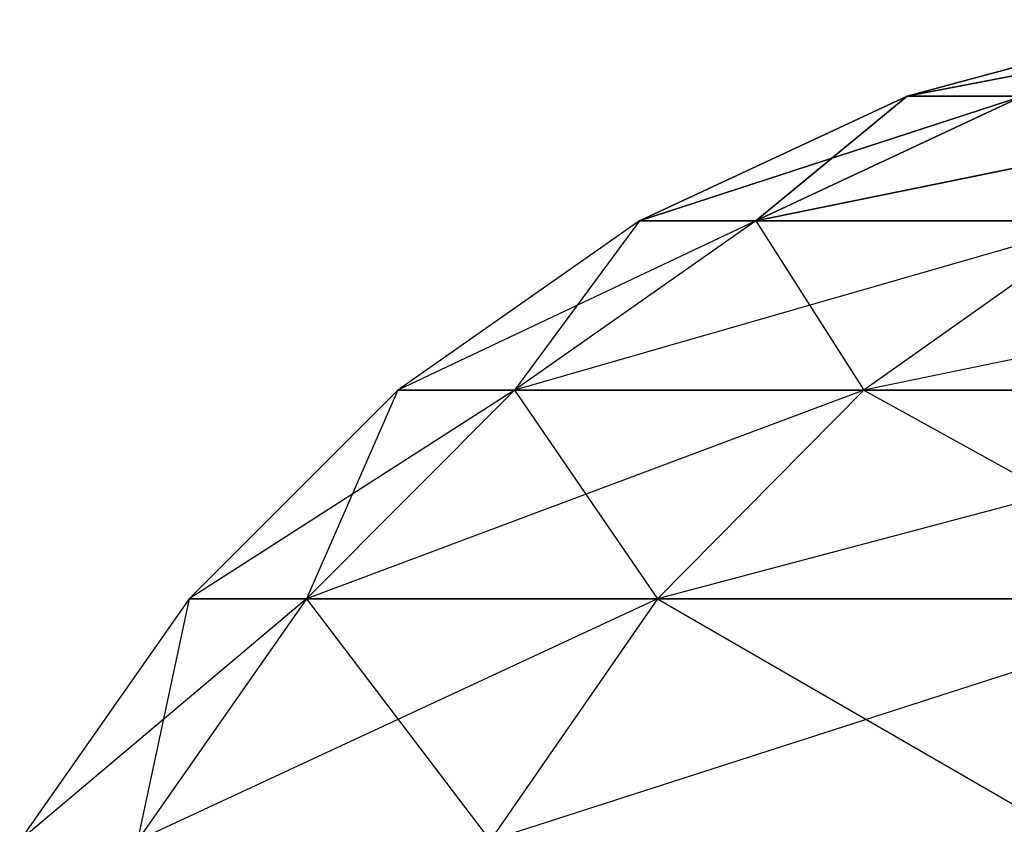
# Model space of a CAD drawing. Extents: x 0.1 to 26.3, y 0 to 13.2.
# Tile 60 of 256: x 2.64965 to 2.66128, y 13.2356 to 13.24511. Entities that reach past the tile are written whole.
import ezdxf

# ---------------------------------------------------------------- set-up
doc = ezdxf.new("R2010")
doc.units = 0
doc.header["$LTSCALE"] = 2.54
doc.layers.get('0').update_dxf_attribs({"color": 13, "linetype": 'CONTINUOUS'})

# ---------------------------------------------------------------- blocks, each defined once
blk = doc.blocks.new('POJEMNIK_NA_R_CZNIKI_PAPIE')
at = {"color": 0}
for p, q in [((2.663496, 13.24511, 28.85), (2.660129, 13.244206, 28.85)), ((2.663496, 13.24511, 28.85), (2.660129, 13.244206, 28.85)), ((2.664848, 13.24511, 28.81387), (2.660129, 13.244206, 28.85)), ((2.664848, 13.24511, 28.81387), (2.660129, 13.244206, 28.85)), ((2.663496, 13.24511, 18.55), (2.660129, 13.244206, 18.55)), ((2.663496, 13.24511, 18.55), (2.660129, 13.244206, 18.55)), ((2.664848, 13.24511, 18.51387), (2.660129, 13.244206, 18.55)), ((2.664848, 13.24511, 18.51387), (2.660129, 13.244206, 18.55)), ((2.660129, 13.244206, 28.85), (2.656969, 13.242734, 28.85)), ((2.660129, 13.244206, 28.85), (2.656969, 13.242734, 28.85)), ((2.66149, 13.244206, 28.813617), (2.656969, 13.242734, 28.85)), ((2.66149, 13.244206, 28.813617), (2.656969, 13.242734, 28.85)), ((2.660129, 13.244206, 18.55), (2.656969, 13.242734, 18.55)), ((2.660129, 13.244206, 18.55), (2.656969, 13.242734, 18.55)), ((2.66149, 13.244206, 18.513618), (2.656969, 13.242734, 18.55)), ((2.66149, 13.244206, 18.513618), (2.656969, 13.242734, 18.55)), ((2.66149, 13.244206, 28.886383), (2.65834, 13.242734, 28.886618)), ((2.66149, 13.244206, 28.886383), (2.65834, 13.242734, 28.886618)), ((2.660129, 13.244206, 28.85), (2.65834, 13.242734, 28.886618)), ((2.660129, 13.244206, 28.85), (2.65834, 13.242734, 28.886618)), ((2.66149, 13.244206, 28.813617), (2.65834, 13.242734, 28.813382)), ((2.66149, 13.244206, 28.813617), (2.65834, 13.242734, 28.813382)), ((2.665567, 13.244206, 28.777441), (2.65834, 13.242734, 28.813382)), ((2.665567, 13.244206, 28.777441), (2.65834, 13.242734, 28.813382)), ((2.66149, 13.244206, 18.586382), (2.65834, 13.242734, 18.586618)), ((2.66149, 13.244206, 18.586382), (2.65834, 13.242734, 18.586618)), ((2.660129, 13.244206, 18.55), (2.65834, 13.242734, 18.586618)), ((2.660129, 13.244206, 18.55), (2.65834, 13.242734, 18.586618)), ((2.66149, 13.244206, 18.513618), (2.65834, 13.242734, 18.513382)), ((2.66149, 13.244206, 18.513618), (2.65834, 13.242734, 18.513382)), ((2.665567, 13.244206, 18.47744), (2.65834, 13.242734, 18.513382)), ((2.665567, 13.244206, 18.47744), (2.65834, 13.242734, 18.513382)), ((2.66149, 13.244206, 28.886383), (2.660129, 13.244206, 28.85)), ((2.660129, 13.244206, 28.85), (2.66149, 13.244206, 28.813617)), ((2.66149, 13.244206, 28.886383), (2.660129, 13.244206, 28.85)), ((2.660129, 13.244206, 28.85), (2.66149, 13.244206, 28.813617)), ((2.66149, 13.244206, 18.586382), (2.660129, 13.244206, 18.55)), ((2.660129, 13.244206, 18.55), (2.66149, 13.244206, 18.513618)), ((2.66149, 13.244206, 18.586382), (2.660129, 13.244206, 18.55)), ((2.660129, 13.244206, 18.55), (2.66149, 13.244206, 18.513618)), ((2.656969, 13.242734, 28.85), (2.654114, 13.240733, 28.85)), ((2.65834, 13.242734, 28.813382), (2.654114, 13.240733, 28.85)), ((2.656969, 13.242734, 18.55), (2.654114, 13.240733, 18.55)), ((2.65834, 13.242734, 18.513382), (2.654114, 13.240733, 18.55)), ((2.65834, 13.242734, 28.886618), (2.655492, 13.240733, 28.886832)), ((2.656969, 13.242734, 28.85), (2.655492, 13.240733, 28.886832)), ((2.65834, 13.242734, 28.813382), (2.655492, 13.240733, 28.813168)), ((2.662442, 13.242734, 28.776968), (2.655492, 13.240733, 28.813168)), ((2.65834, 13.242734, 18.586618), (2.655492, 13.240733, 18.586832)), ((2.656969, 13.242734, 18.55), (2.655492, 13.240733, 18.586832)), ((2.65834, 13.242734, 18.513382), (2.655492, 13.240733, 18.513168)), ((2.662442, 13.242734, 18.47697), (2.655492, 13.240733, 18.513168)), ((2.65834, 13.242734, 28.886618), (2.656969, 13.242734, 28.85)), ((2.656969, 13.242734, 28.85), (2.65834, 13.242734, 28.813382)), ((2.65834, 13.242734, 18.586618), (2.656969, 13.242734, 18.55)), ((2.656969, 13.242734, 18.55), (2.65834, 13.242734, 18.513382)), ((2.65834, 13.242734, 28.886618), (2.659619, 13.240733, 28.923456)), ((2.65834, 13.242734, 18.586618), (2.659619, 13.240733, 18.623456)), ((2.662442, 13.242734, 28.923032), (2.65834, 13.242734, 28.886618)), ((2.65834, 13.242734, 28.813382), (2.662442, 13.242734, 28.776968)), ((2.662442, 13.242734, 18.62303), (2.65834, 13.242734, 18.586618)), ((2.65834, 13.242734, 18.513382), (2.662442, 13.242734, 18.47697)), ((2.662442, 13.242734, 28.923032), (2.659619, 13.240733, 28.923456)), ((2.662442, 13.242734, 28.776968), (2.659619, 13.240733, 28.776544)), ((2.669255, 13.242734, 28.740964), (2.659619, 13.240733, 28.776544)), ((2.662442, 13.242734, 18.62303), (2.659619, 13.240733, 18.623456)), ((2.662442, 13.242734, 18.47697), (2.659619, 13.240733, 18.476544)), ((2.669255, 13.242734, 18.440965), (2.659619, 13.240733, 18.476544)), ((2.654114, 13.240733, 28.85), (2.651649, 13.238269, 28.85)), ((2.655492, 13.240733, 28.813168), (2.651649, 13.238269, 28.85)), ((2.654114, 13.240733, 18.55), (2.651649, 13.238269, 18.55)), ((2.655492, 13.240733, 18.513168), (2.651649, 13.238269, 18.55)), ((2.655492, 13.240733, 28.886832), (2.653034, 13.238269, 28.887015)), ((2.654114, 13.240733, 28.85), (2.653034, 13.238269, 28.887015)), ((2.655492, 13.240733, 28.813168), (2.653034, 13.238269, 28.812985)), ((2.659619, 13.240733, 28.776544), (2.653034, 13.238269, 28.812985)), ((2.655492, 13.240733, 18.586832), (2.653034, 13.238269, 18.587015)), ((2.654114, 13.240733, 18.55), (2.653034, 13.238269, 18.587015)), ((2.655492, 13.240733, 18.513168), (2.653034, 13.238269, 18.512985)), ((2.659619, 13.240733, 18.476544), (2.653034, 13.238269, 18.512985)), ((2.655492, 13.240733, 28.886832), (2.654114, 13.240733, 28.85)), ((2.654114, 13.240733, 28.85), (2.655492, 13.240733, 28.813168)), ((2.655492, 13.240733, 18.586832), (2.654114, 13.240733, 18.55)), ((2.654114, 13.240733, 18.55), (2.655492, 13.240733, 18.513168)), ((2.659619, 13.240733, 28.923456), (2.655492, 13.240733, 28.886832)), ((2.655492, 13.240733, 28.886832), (2.657181, 13.238269, 28.923825)), ((2.655492, 13.240733, 28.813168), (2.659619, 13.240733, 28.776544)), ((2.659619, 13.240733, 18.623456), (2.655492, 13.240733, 18.586832)), ((2.655492, 13.240733, 18.586832), (2.657181, 13.238269, 18.623824)), ((2.655492, 13.240733, 18.513168), (2.659619, 13.240733, 18.476544)), ((2.659619, 13.240733, 28.923456), (2.657181, 13.238269, 28.923825)), ((2.659619, 13.240733, 28.776544), (2.657181, 13.238269, 28.776175)), ((2.666471, 13.240733, 28.740329), (2.657181, 13.238269, 28.776175)), ((2.659619, 13.240733, 18.623456), (2.657181, 13.238269, 18.623824)), ((2.659619, 13.240733, 18.476544), (2.657181, 13.238269, 18.476176)), ((2.666471, 13.240733, 18.440329), (2.657181, 13.238269, 18.476176)), ((2.666471, 13.240733, 28.959671), (2.659619, 13.240733, 28.923456)), ((2.659619, 13.240733, 28.923456), (2.664067, 13.238269, 28.96022)), ((2.659619, 13.240733, 28.776544), (2.666471, 13.240733, 28.740329)), ((2.666471, 13.240733, 18.659671), (2.659619, 13.240733, 18.623456)), ((2.659619, 13.240733, 18.623456), (2.664067, 13.238269, 18.660219)), ((2.659619, 13.240733, 18.476544), (2.666471, 13.240733, 18.440329)), ((2.651649, 13.238269, 28.85), (2.649649, 13.235413, 28.85)), ((2.653034, 13.238269, 28.812985), (2.649649, 13.235413, 28.85)), ((2.651649, 13.238269, 18.55), (2.649649, 13.235413, 18.55)), ((2.653034, 13.238269, 18.512985), (2.649649, 13.235413, 18.55)), ((2.653034, 13.238269, 28.887015), (2.65104, 13.235413, 28.887164)), ((2.651649, 13.238269, 28.85), (2.65104, 13.235413, 28.887164)), ((2.653034, 13.238269, 28.812985), (2.65104, 13.235413, 28.812836)), ((2.657181, 13.238269, 28.776175), (2.65104, 13.235413, 28.812836)), ((2.653034, 13.238269, 18.587015), (2.65104, 13.235413, 18.587164)), ((2.651649, 13.238269, 18.55), (2.65104, 13.235413, 18.587164)), ((2.653034, 13.238269, 18.512985), (2.65104, 13.235413, 18.512836)), ((2.657181, 13.238269, 18.476176), (2.65104, 13.235413, 18.512836)), ((2.653034, 13.238269, 28.887015), (2.651649, 13.238269, 28.85)), ((2.651649, 13.238269, 28.85), (2.653034, 13.238269, 28.812985)), ((2.653034, 13.238269, 18.587015), (2.651649, 13.238269, 18.55)), ((2.651649, 13.238269, 18.55), (2.653034, 13.238269, 18.512985)), ((2.657181, 13.238269, 28.923825), (2.653034, 13.238269, 28.887015)), ((2.653034, 13.238269, 28.887015), (2.655204, 13.235413, 28.924121)), ((2.653034, 13.238269, 28.812985), (2.657181, 13.238269, 28.776175)), ((2.657181, 13.238269, 18.623824), (2.653034, 13.238269, 18.587015)), ((2.653034, 13.238269, 18.587015), (2.655204, 13.235413, 18.624121)), ((2.653034, 13.238269, 18.512985), (2.657181, 13.238269, 18.476176)), ((2.657181, 13.238269, 28.923825), (2.655204, 13.235413, 28.924121)), ((2.657181, 13.238269, 28.776175), (2.655204, 13.235413, 28.775879)), ((2.664067, 13.238269, 28.73978), (2.655204, 13.235413, 28.775879)), ((2.657181, 13.238269, 18.623824), (2.655204, 13.235413, 18.624121)), ((2.657181, 13.238269, 18.476176), (2.655204, 13.235413, 18.475879)), ((2.664067, 13.238269, 18.439781), (2.655204, 13.235413, 18.475879)), ((2.664067, 13.238269, 28.96022), (2.657181, 13.238269, 28.923825)), ((2.657181, 13.238269, 28.923825), (2.662118, 13.235413, 28.960663)), ((2.657181, 13.238269, 28.776175), (2.664067, 13.238269, 28.73978)), ((2.664067, 13.238269, 18.660219), (2.657181, 13.238269, 18.623824)), ((2.657181, 13.238269, 18.623824), (2.662118, 13.235413, 18.660664)), ((2.657181, 13.238269, 18.476176), (2.664067, 13.238269, 18.439781))]:
    blk.add_line(p, q, dxfattribs=at)
mesh = blk.add_polyface(dxfattribs=at)
corners = [(2.66149, 13.244206, 28.886383), (2.663496, 13.24511, 28.85), (2.660129, 13.244206, 28.85)]
mesh.append_faces([[corners[k] for k in face] for face in [(0, 1, 2)]], dxfattribs={"color": 0})
mesh = blk.add_polyface(dxfattribs=at)
corners = [(2.663496, 13.24511, 28.85), (2.664848, 13.24511, 28.81387), (2.660129, 13.244206, 28.85)]
mesh.append_faces([[corners[k] for k in face] for face in [(0, 1, 2)]], dxfattribs={"color": 0})
mesh = blk.add_polyface(dxfattribs=at)
corners = [(2.660129, 13.244206, 28.85), (2.664848, 13.24511, 28.81387), (2.66149, 13.244206, 28.813617)]
mesh.append_faces([[corners[k] for k in face] for face in [(0, 1, 2)]], dxfattribs={"color": 0})
mesh = blk.add_polyface(dxfattribs=at)
corners = [(2.66149, 13.244206, 18.586382), (2.663496, 13.24511, 18.55), (2.660129, 13.244206, 18.55)]
mesh.append_faces([[corners[k] for k in face] for face in [(0, 1, 2)]], dxfattribs={"color": 0})
mesh = blk.add_polyface(dxfattribs=at)
corners = [(2.663496, 13.24511, 18.55), (2.664848, 13.24511, 18.51387), (2.660129, 13.244206, 18.55)]
mesh.append_faces([[corners[k] for k in face] for face in [(0, 1, 2)]], dxfattribs={"color": 0})
mesh = blk.add_polyface(dxfattribs=at)
corners = [(2.660129, 13.244206, 18.55), (2.664848, 13.24511, 18.51387), (2.66149, 13.244206, 18.513618)]
mesh.append_faces([[corners[k] for k in face] for face in [(0, 1, 2)]], dxfattribs={"color": 0})
mesh = blk.add_polyface(dxfattribs=at)
corners = [(2.65834, 13.242734, 28.886618), (2.660129, 13.244206, 28.85), (2.656969, 13.242734, 28.85)]
mesh.append_faces([[corners[k] for k in face] for face in [(0, 1, 2)]], dxfattribs={"color": 0})
mesh = blk.add_polyface(dxfattribs=at)
corners = [(2.660129, 13.244206, 28.85), (2.66149, 13.244206, 28.813617), (2.656969, 13.242734, 28.85)]
mesh.append_faces([[corners[k] for k in face] for face in [(0, 1, 2)]], dxfattribs={"color": 0})
mesh = blk.add_polyface(dxfattribs=at)
corners = [(2.656969, 13.242734, 28.85), (2.66149, 13.244206, 28.813617), (2.65834, 13.242734, 28.813382)]
mesh.append_faces([[corners[k] for k in face] for face in [(0, 1, 2)]], dxfattribs={"color": 0})
mesh = blk.add_polyface(dxfattribs=at)
corners = [(2.65834, 13.242734, 18.586618), (2.660129, 13.244206, 18.55), (2.656969, 13.242734, 18.55)]
mesh.append_faces([[corners[k] for k in face] for face in [(0, 1, 2)]], dxfattribs={"color": 0})
mesh = blk.add_polyface(dxfattribs=at)
corners = [(2.660129, 13.244206, 18.55), (2.66149, 13.244206, 18.513618), (2.656969, 13.242734, 18.55)]
mesh.append_faces([[corners[k] for k in face] for face in [(0, 1, 2)]], dxfattribs={"color": 0})
mesh = blk.add_polyface(dxfattribs=at)
corners = [(2.656969, 13.242734, 18.55), (2.66149, 13.244206, 18.513618), (2.65834, 13.242734, 18.513382)]
mesh.append_faces([[corners[k] for k in face] for face in [(0, 1, 2)]], dxfattribs={"color": 0})
mesh = blk.add_polyface(dxfattribs=at)
corners = [(2.662442, 13.242734, 28.923032), (2.66149, 13.244206, 28.886383), (2.65834, 13.242734, 28.886618)]
mesh.append_faces([[corners[k] for k in face] for face in [(0, 1, 2)]], dxfattribs={"color": 0})
mesh = blk.add_polyface(dxfattribs=at)
corners = [(2.65834, 13.242734, 28.886618), (2.66149, 13.244206, 28.886383), (2.660129, 13.244206, 28.85)]
mesh.append_faces([[corners[k] for k in face] for face in [(0, 1, 2)]], dxfattribs={"color": 0})
mesh = blk.add_polyface(dxfattribs=at)
corners = [(2.66149, 13.244206, 28.813617), (2.665567, 13.244206, 28.777441), (2.65834, 13.242734, 28.813382)]
mesh.append_faces([[corners[k] for k in face] for face in [(0, 1, 2)]], dxfattribs={"color": 0})
mesh = blk.add_polyface(dxfattribs=at)
corners = [(2.65834, 13.242734, 28.813382), (2.665567, 13.244206, 28.777441), (2.662442, 13.242734, 28.776968)]
mesh.append_faces([[corners[k] for k in face] for face in [(0, 1, 2)]], dxfattribs={"color": 0})
mesh = blk.add_polyface(dxfattribs=at)
corners = [(2.662442, 13.242734, 18.62303), (2.66149, 13.244206, 18.586382), (2.65834, 13.242734, 18.586618)]
mesh.append_faces([[corners[k] for k in face] for face in [(0, 1, 2)]], dxfattribs={"color": 0})
mesh = blk.add_polyface(dxfattribs=at)
corners = [(2.65834, 13.242734, 18.586618), (2.66149, 13.244206, 18.586382), (2.660129, 13.244206, 18.55)]
mesh.append_faces([[corners[k] for k in face] for face in [(0, 1, 2)]], dxfattribs={"color": 0})
mesh = blk.add_polyface(dxfattribs=at)
corners = [(2.66149, 13.244206, 18.513618), (2.665567, 13.244206, 18.47744), (2.65834, 13.242734, 18.513382)]
mesh.append_faces([[corners[k] for k in face] for face in [(0, 1, 2)]], dxfattribs={"color": 0})
mesh = blk.add_polyface(dxfattribs=at)
corners = [(2.65834, 13.242734, 18.513382), (2.665567, 13.244206, 18.47744), (2.662442, 13.242734, 18.47697)]
mesh.append_faces([[corners[k] for k in face] for face in [(0, 1, 2)]], dxfattribs={"color": 0})

msp = doc.modelspace()

# ---------------------------------------------------------------- block references
at = {"color": 0}
msp.add_blockref('POJEMNIK_NA_R_CZNIKI_PAPIE', (0, 0), dxfattribs=at)

doc.saveas('drawing.dxf')
